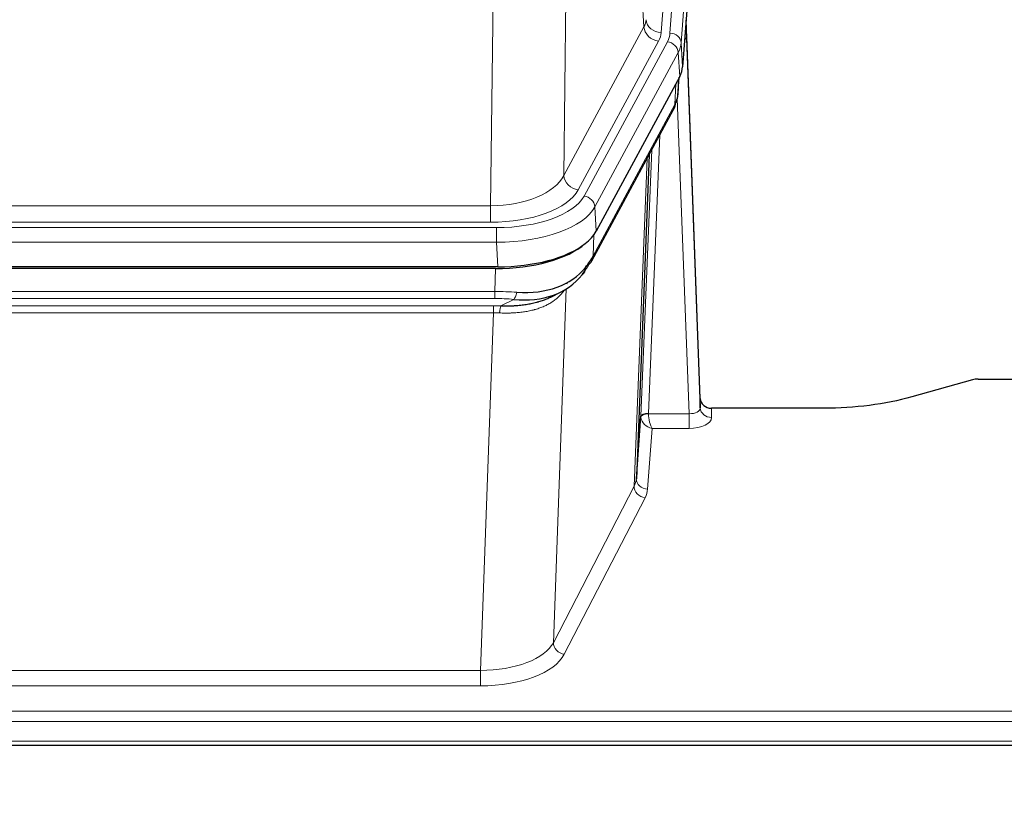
# Model space of a CAD drawing. Header units: inches. Extents: x 0 to 23760, y -13 to 16800.
# Tile 105 of 209: x 6794 to 7056, y 13940 to 14148. Entities that reach past the tile are written whole.
import ezdxf

# ---------------------------------------------------------------- set-up
doc = ezdxf.new("R2010")
doc.units = ezdxf.units.IN
doc.layers.add('254', color=7, linetype='Continuous', true_color=0xffffff)
doc.styles.add('latin_extended', font='simplex.shx')
doc.dimstyles.get("Standard").update_dxf_attribs({"dimtxt": 0.18, "dimasz": 0.18, "dimexe": 0.18, "dimexo": 0.0625, "dimgap": 0.09, "dimtad": 0, "dimtih": 1, "dimtoh": 1, "dimdec": 4, "dimzin": 0, "dimdsep": 46, "dimtxsty": 'Standard', "dimcen": 0.09, "dimadec": 0, "dimazin": 0, "dimtfac": 1, "dimtdec": 4, "dimtofl": 0, "dimtmove": 0, "dimatfit": 3, "dimfxl": 1, "dimtolj": 1, "dimtzin": 0, "dimarcsym": 0})

# ---------------------------------------------------------------- blocks, each defined once
blk = doc.blocks.new('_U3')
at = {"layer": '254', "color": 3, "linetype": 'Continuous', "lineweight": 13, "transparency": 16777216}
for p, q in [((6260.85, 13241.75), (6260.85, 14238.41)), ((5746.96, 13241.75), (6300.85, 13241.75)), ((6260.85, 13101.75), (6260.85, 12735.98)), ((8387.96, 12595.98), (6220.85, 12595.98))]:
    blk.add_line(p, q, dxfattribs=at)
at = {"layer": '254', "color": 3, "transparency": 16777216}
for points in [[(6284.19, 13101.75), (6237.52, 13101.75), (6260.85, 13241.75)], [(6237.52, 12735.98), (6284.19, 12735.98), (6260.85, 12595.98)]]:
    blk.add_solid(points, dxfattribs=at)
at = {"layer": 'Defpoints', "color": 0, "transparency": 16777216}
for p in [(5706.96, 13241.75), (6260.85, 12595.98), (8427.96, 12595.98)]:
    blk.add_point(p, dxfattribs=at)
at = {"layer": '254', "color": 2, "lineweight": 13, "transparency": 16777216, "insert": (6050.85, 13808.41), "char_height": 140, "attachment_point": 1, "rotation": 90, "style": 'latin_extended'}
blk.add_mtext('\\A1;\\C2;650', dxfattribs=at)
blk = doc.blocks.new('_U16')
at = {"layer": '254', "color": 3, "linetype": 'Continuous', "lineweight": 13, "transparency": 16777216}
for p, q in [((8835.96, 13955.98), (8835.96, 10356.48)), ((2069.98, 13713.98), (2069.98, 10356.48)), ((2209.98, 10396.48), (8695.96, 10396.48))]:
    blk.add_line(p, q, dxfattribs=at)
at = {"layer": '254', "color": 3, "transparency": 16777216}
for points in [[(2209.98, 10419.81), (2209.98, 10373.14), (2069.98, 10396.48)], [(8695.96, 10373.14), (8695.96, 10419.81), (8835.96, 10396.48)]]:
    blk.add_solid(points, dxfattribs=at)
at = {"layer": 'Defpoints', "color": 0, "transparency": 16777216}
for p in [(8835.96, 13995.98), (2069.98, 13753.98), (8835.96, 10396.48)]:
    blk.add_point(p, dxfattribs=at)
at = {"layer": '254', "color": 2, "lineweight": 13, "transparency": 16777216, "insert": (5209.63, 10606.48), "char_height": 140, "attachment_point": 1, "style": 'latin_extended'}
blk.add_mtext('\\A1;6766', dxfattribs=at)

msp = doc.modelspace()

# ---------------------------------------------------------------- linework, layer by layer
at = {"layer": '254', "color": 110, "linetype": 'Continuous', "lineweight": 13}
for p, q in [((6977.711, 14317.235), (6964.645, 14144.462)), ((6966.992, 14144.309), (6980.103, 14317.67)), ((6983.097, 14315.1), (6969.986, 14141.739)), ((6960.072, 14145.979), (6955.72, 14220.231)), ((6939.677, 14182.086), (6938.72, 14106.436)), ((6919.277, 14098.401), (6920.245, 14174.897)), ((6938.72, 14106.436), (6960.072, 14145.979)), ((6942.596, 14102.627), (6963.948, 14142.171)), ((6944.121, 14100.953), (6966.295, 14142.018)), ((6969.986, 14141.739), (6970.36, 14135.367)), ((6969.202, 14139.162), (6947.028, 14098.096)), ((6969.575, 14132.789), (6969.202, 14139.162)), ((6969.091, 14127.864), (6969.445, 14132.548)), ((6968.306, 14125.285), (6968.524, 14130.842)), ((6946.558, 14085.009), (6968.306, 14125.285)), ((6972.072, 14043.041), (6968.941, 14126.893)), ((6964.288, 14117.179), (6961.266, 14043.128)), ((6959.268, 14042.362), (6962.161, 14113.239)), ((6957.454, 14023.733), (6960.922, 14110.944)), ((6706.634, 14098.401), (6919.277, 14098.401)), ((6919.277, 14093.987), (6919.277, 14098.401)), ((6947.028, 14098.096), (6947.321, 14091.575)), ((6919.277, 14093.987), (6706.634, 14093.987)), ((6705.045, 14092.563), (6920.866, 14092.563)), ((6920.866, 14088.658), (6920.866, 14092.563)), ((6946.735, 14090.645), (6946.558, 14085.009)), ((6920.866, 14088.658), (6705.045, 14088.658)), ((6921.159, 14082.137), (6920.866, 14088.658)), ((6920.376, 14075.564), (6920.567, 14081.655)), ((6705.535, 14075.564), (6920.376, 14075.564)), ((6920.376, 14073.698), (6920.376, 14075.564)), ((6939.405, 14076.259), (6935.969, 13982.119)), ((6920.376, 14073.698), (6705.535, 14073.698)), ((6921.947, 14071.725), (6925.4, 14073.47)), ((6705.877, 14071.756), (6920.034, 14071.756)), ((6920.034, 14069.891), (6705.877, 14069.891)), ((6916.56, 13974.715), (6920.034, 14069.891)), ((6920.034, 14069.891), (6920.034, 14071.756)), ((6978.053, 14044.488), (6978.063, 14042.04)), ((6961.267, 14043.041), (6972.072, 14043.041)), ((6972.072, 14043.041), (6972.072, 14039.126)), ((6962.23, 14039.126), (6961.036, 14022.977)), ((6972.072, 14039.126), (6962.23, 14039.126)), ((6935.969, 13982.119), (6957.454, 14023.733)), ((6960.363, 14020.67), (6938.878, 13979.056)), ((6709.351, 13974.715), (6916.56, 13974.715)), ((6916.56, 13974.715), (6916.56, 13970.614)), ((6916.56, 13970.614), (6709.351, 13970.614)), ((6534.956, 13963.853), (7091.956, 13963.853)), ((6534.956, 13961.119), (7091.956, 13961.119)), ((6534.956, 13955.871), (7091.956, 13955.871))]:
    msp.add_line(p, q, dxfattribs=at)
at = {"layer": '254', "color": 2, "linetype": 'Continuous', "lineweight": 25}
for p, q in [((6983.478, 14308.82), (6970.36, 14135.367)), ((6975.054, 14047.109), (6971.296, 14147.748)), ((6971.376, 14143.355), (6975.065, 14044.573)), ((6969.575, 14132.789), (6947.321, 14091.575)), ((6969.084, 14127.751), (6969.447, 14132.553)), ((6969.261, 14132.208), (6969.091, 14127.864)), ((6969.084, 14127.751), (6969.091, 14127.864)), ((6946.199, 14083.679), (6967.946, 14123.955)), ((6961.468, 14111.955), (6958.04, 14025.744)), ((6921.159, 14082.137), (6704.752, 14082.137)), ((6920.567, 14081.655), (6705.344, 14081.655)), ((6935.264, 14074.091), (6938.058, 14075.503)), ((7047.499, 14052.06), (7031.335, 14047.529)), ((7048.998, 14052.255), (7091.956, 14052.255)), ((6975.065, 14044.573), (6975.054, 14047.109)), ((7007.956, 14044.488), (6978.053, 14044.488)), ((6958.04, 14025.744), (6959.268, 14042.362)), ((6534.956, 13954.856), (7091.956, 13954.856))]:
    msp.add_line(p, q, dxfattribs=at)
at = {"layer": '254', "color": 110, "linetype": 'Continuous', "lineweight": 13}
for centre, major_axis, ratio, start_param, end_param in [((6940.627, 14148.4), (-20.038, 0.241), 0.4621297, 2.903225, 3.1123764), ((6963.948, 14145.719), (3.52, -1.9), 0.8606628, 3.6289862, 5.1474227), ((6964.645, 14148.01), (3.989, -0.302), 0.8864705, 3.2608937, 4.7793301), ((6971.376, 14141.202), (-0.214, 6.443), 0.0117452, 5.0526437, 5.774114), ((6940.627, 14144.852), (-24.033, 0.005), 0.4611335, 2.8976848, 3.1068362), ((6942.974, 14144.7), (-24.033, 0.005), 0.4611335, 2.8976848, 3.1068362), ((6966.992, 14141.648), (2.991, -0.226), 0.8864705, 0.119301, 1.6377375), ((6968.378, 14143.263), (2.998, 0.112), 0.4302668, 5.7021495, 6.2671208), ((6966.295, 14139.357), (2.64, -1.425), 0.8606628, 0.4873936, 2.00583), ((6942.974, 14142.039), (27.028, 0.171), 0.4605351, 6.0362132, 6.2453646), ((6964.427, 14125.855), (3.52, -1.9), 0.8606628, 0.0000038, 0.4001271), ((6941.296, 14108.075), (27.539, 20.422), 0.1820479, 5.9117309, 5.943711), ((6919.357, 14109.008), (20.002, 0.126), 0.5302672, 4.7050812, 6.0263936), ((6942.596, 14106.175), (-3.52, 1.9), 0.8606628, 0.4873936, 2.00583), ((6919.357, 14105.46), (24.002, 0.049), 0.477994, 4.708097, 6.0294094), ((6920.814, 14103.66), (-24.02, 0.03), 0.4619935, 1.5735185, 2.8978281), ((6944.121, 14098.292), (2.64, -1.425), 0.8606628, 0.4873936, 2.00583), ((6920.814, 14100.999), (27.018, 0.111), 0.4567867, 4.7124116, 6.0367213), ((6942.68, 14085.58), (3.52, -1.9), 0.8606628, 0.0000038, 0.4001271), ((6919.727, 14068.13), (27.015, 0.091), 0.2751837, 1.3250001, 1.545831), ((6925.4, 14077.305), (-0.368, -3.983), 0.2964475, 0.3019504, 1.0888865), ((6919.727, 14064.295), (23.017, 0.318), 0.4083138, 1.3161001, 1.5369309), ((6919.245, 14061.944), (24.025, 0.387), 0.4081205, 1.4515092, 1.5313568), ((6919.245, 14058.108), (20.023, 0.877), 0.5868265, 1.4258227, 1.5056703), ((6921.947, 14067.89), (0.131, 3.998), 0.1099517, 0.2897867, 1.0584981), ((6972.06, 14044.664), (-3.004, 0.138), 0.5390598, 1.5996723, 3.1704686), ((6978.063, 14044.664), (-3, -0.013), 0.8746179, 0.0299147, 1.5670846), ((6962.266, 14042.235), (-2.996, 0.15), 0.8842154, 0.0089587, 0.1047242), ((6961.266, 14042.267), (1.998, -0.082), 0.4302193, 1.5883537, 3.1255299), ((6961.267, 14042.18), (-1.996, -0.13), 0.4297663, 4.6843512, 6.2157251), ((6962.23, 14041.749), (-2.669, 1.608), 0.8008031, 0.5106166, 2.0203264), ((6962.266, 14043.096), (1.001, 0.011), 0.9036686, 3.0949665, 3.1907321), ((6962.23, 14041.749), (-0.506, 2.997), 0.2740591, 1.0794715, 2.5891813), ((6972.06, 14042.04), (-6.003, 0.008), 0.4854373, 1.5734916, 3.1442879), ((6938.037, 14025.999), (20.016, 0.121), 0.4848834, 6.0350943, 6.2444185), ((6961.036, 14025.601), (2.992, -0.221), 0.8740585, 3.1714428, 4.7769181), ((6960.363, 14023.294), (2.666, -1.376), 0.8484453, 3.5215353, 5.1252561), ((6938.037, 14023.375), (23.014, 0.002), 0.4845187, 6.038018, 6.2473422), ((6916.554, 13984.389), (20.013, 0.104), 0.483363, 4.7101919, 6.0355739), ((6938.878, 13981.68), (2.666, -1.376), 0.8484453, 3.5215353, 5.1252561), ((6916.554, 13981.765), (-23.012, 0.004), 0.4845836, 1.5711584, 2.8965404)]:
    msp.add_ellipse(centre, major_axis=major_axis, ratio=ratio, start_param=start_param, end_param=end_param, dxfattribs=at)
at = {"layer": '254', "color": 2, "linetype": 'Continuous', "lineweight": 25}
for centre, major_axis, ratio, start_param, end_param in [((6943.339, 14135.806), (-27.037, 0.006), 0.4611335, 2.8976848, 3.1068362), ((6942.447, 14137.351), (-26.161, 11.46), 0.4493681, 3.1218709, 3.267222), ((6941.296, 14108.075), (27.174, 22.247), 0.2659525, 6.0029113, 6.0348914), ((6964.593, 14126.176), (3.584, -1.776), 0.8816114, 6.2824956, 6.6531678), ((6921.101, 14094.621), (-27.023, 0.034), 0.4619935, 2.6128783, 2.8978281), ((6920.541, 14094.13), (-27.01, 0.015), 0.4618579, 1.5720062, 2.656), ((6921.101, 14094.621), (-27.023, 0.034), 0.4619935, 1.5735185, 2.6128783), ((6922.423, 14065.267), (23.434, 19.972), 0.1471226, 5.6997031, 5.9205339), ((6919.727, 14068.13), (27.355, 20.182), 0.1876908, 5.6857719, 5.9066027), ((6942.68, 14085.58), (3.52, -1.9), 0.8606628, 5.9153676, 6.2831892), ((6920.63, 14096.947), (-23.359, 16.381), 0.7286412, 2.2260513, 3.1098882), ((6920.63, 14096.947), (-25.329, 12.681), 0.6929209, 2.1169098, 3.0007467), ((6940.903, 14082.898), (3.195, -2.407), 0.6715965, 6.033487, 6.820423), ((6942.802, 14075.407), (-3.388, 2.127), 0.8041825, 6.1083502, 6.2835535), ((7049.001, 14050.797), (-3, 0.002), 0.4856498, 4.7136997, 5.2369038), ((6978.052, 14047.201), (-3, 0.002), 0.9042699, 0.0343167, 1.5714866)]:
    msp.add_ellipse(centre, major_axis=major_axis, ratio=ratio, start_param=start_param, end_param=end_param, dxfattribs=at)
msp.add_open_spline([(6967.946, 14123.955), (6968.067, 14124.178), (6968.177, 14124.4)], degree=2, dxfattribs=at)
at = {"layer": '254', "color": 110, "linetype": 'Continuous', "lineweight": 13}
msp.add_open_spline([(6939.007, 14076.133), (6938.852, 14075.881), (6938.68, 14075.631), (6938.304, 14075.142), (6938.101, 14074.901), (6937.663, 14074.43), (6937.429, 14074.199), (6936.929, 14073.749), (6936.663, 14073.53), (6936.241, 14073.211), (6936.096, 14073.106), (6935.873, 14072.952), (6935.797, 14072.901), (6935.645, 14072.8), (6935.568, 14072.75), (6935.18, 14072.504), (6934.857, 14072.316), (6934.187, 14071.96), (6933.493, 14071.624), (6932.752, 14071.327), (6931.986, 14071.05), (6931.592, 14070.921), (6931.134, 14070.788), (6931.083, 14070.773), (6930.98, 14070.744), (6930.929, 14070.73), (6930.774, 14070.687), (6930.463, 14070.604), (6930.148, 14070.528), (6929.513, 14070.384), (6929.082, 14070.299), (6928.208, 14070.151), (6927.764, 14070.088), (6926.862, 14069.982), (6926.405, 14069.939), (6925.708, 14069.89), (6925.473, 14069.876), (6925.12, 14069.859), (6925.001, 14069.853), (6924.763, 14069.844), (6924.644, 14069.84), (6924.048, 14069.823), (6923.568, 14069.819), (6922.603, 14069.828), (6922.117, 14069.841), (6921.628, 14069.862)], degree=3, knots=[0, 0, 0, 0, 0.0625, 0.0625, 0.125, 0.125, 0.1875, 0.1875, 0.25, 0.25, 0.28125, 0.28125, 0.296875, 0.296875, 0.3125, 0.3125, 0.375, 0.375, 0.4375, 0.5, 0.5, 0.5625, 0.5625, 0.5703125, 0.5703125, 0.578125, 0.578125, 0.59375, 0.625, 0.625, 0.6875, 0.6875, 0.75, 0.75, 0.8125, 0.8125, 0.84375, 0.84375, 0.859375, 0.859375, 0.875, 0.875, 0.9375, 0.9375, 1, 1, 1, 1], dxfattribs=at)
at = {"layer": '254', "color": 2, "linetype": 'Continuous', "lineweight": 25}
for points, knots in [([(6921.947, 14071.725), (6922.465, 14071.716), (6922.98, 14071.714), (6924.006, 14071.726), (6924.516, 14071.741), (6925.15, 14071.77), (6925.277, 14071.777), (6925.53, 14071.791), (6925.656, 14071.799), (6926.033, 14071.824), (6926.282, 14071.843), (6927.024, 14071.907), (6927.511, 14071.959), (6928.47, 14072.084), (6928.942, 14072.156), (6929.87, 14072.322), (6930.327, 14072.416), (6931, 14072.573), (6931.223, 14072.628), (6931.554, 14072.715), (6931.664, 14072.744), (6931.828, 14072.79), (6931.882, 14072.805), (6931.991, 14072.836), (6932.477, 14072.977), (6932.946, 14073.131), (6933.751, 14073.422), (6934.449, 14073.701), (6935.104, 14074.009), (6935.385, 14074.152)], [0, 0, 0, 0, 0.1020877, 0.1020877, 0.2041754, 0.2041754, 0.2296973, 0.2296973, 0.2552192, 0.2552192, 0.3062631, 0.3062631, 0.4083508, 0.4083508, 0.5104385, 0.5104385, 0.6125262, 0.6125262, 0.66357, 0.66357, 0.6890919, 0.6890919, 0.7018529, 0.7018529, 0.7146139, 0.8167015, 0.8167015, 0.9187892, 1, 1, 1, 1]), ([(7031.335, 14047.529), (7027.802, 14046.538), (7024, 14045.774), (7016.117, 14044.749), (7012.036, 14044.488), (7007.956, 14044.488)], [0, 0, 0, 0, 0.5, 0.5, 1, 1, 1, 1])]:
    msp.add_open_spline(points, degree=3, knots=knots, dxfattribs=at)

# ---------------------------------------------------------------- dimensions: what is measured, and where the dimension line sits
at = {"layer": '254', "color": 2, "linetype": 'Continuous', "lineweight": 13}
dim = msp.add_linear_dim(base=(6260.852, 12595.977), p1=(5706.956, 13241.747), p2=(8427.956, 12595.977), angle=90, text='\\C2;650', dimstyle='Standard', override={"dimscale": 40, "dimtxt": 3.5, "dimasz": 3.5, "dimexe": 1, "dimexo": 1, "dimgap": 1.75, "dimtad": 1, "dimtih": 0, "dimtoh": 0, "dimdec": 2, "dimlfac": 0.025, "dimzin": 8, "dimdsep": 46, "dimlunit": 2, "dimpost": '', "dimtxsty": 'latin_extended', "dimsah": 1, "dimse1": 0, "dimse2": 0, "dimsd1": 0, "dimsd2": 0, "dimclrd": 3, "dimclre": 3, "dimclrt": 2, "dimtol": 0, "dimtm": -0.1, "dimtfac": 0.714286, "dimtdec": 3, "dimtofl": 1, "dimtmove": 0, "dimtzin": 8, "dimlwd": 13, "dimlwe": 13}, dxfattribs=at)
dim.commit()
dim.dimension.update_dxf_attribs({"geometry": '_U3', "text_midpoint": (6260.852, 13988.414), "dimtype": 160})
dim = msp.add_linear_dim(base=(8835.956, 10396.477), p1=(2069.976, 13753.977), p2=(8835.956, 13995.977), dimstyle='Standard', override={"dimscale": 40, "dimtxt": 3.5, "dimasz": 3.5, "dimexe": 1, "dimexo": 1, "dimgap": 1.75, "dimtad": 1, "dimtih": 1, "dimtoh": 0, "dimdec": 0, "dimlfac": 1, "dimzin": 8, "dimdsep": 46, "dimlunit": 2, "dimtxsty": 'latin_extended', "dimsah": 1, "dimse1": 0, "dimse2": 0, "dimsd1": 0, "dimsd2": 0, "dimclrd": 3, "dimclre": 3, "dimclrt": 2, "dimtol": 0, "dimtm": -0.1, "dimtfac": 0.714286, "dimtdec": 3, "dimtofl": 1, "dimtmove": 0, "dimtzin": 8, "dimlwd": 13, "dimlwe": 13}, dxfattribs=at)
dim.commit()
dim.dimension.update_dxf_attribs({"geometry": '_U16', "text_midpoint": (5452.966, 10396.477), "dimtype": 160})

doc.saveas('drawing.dxf')
